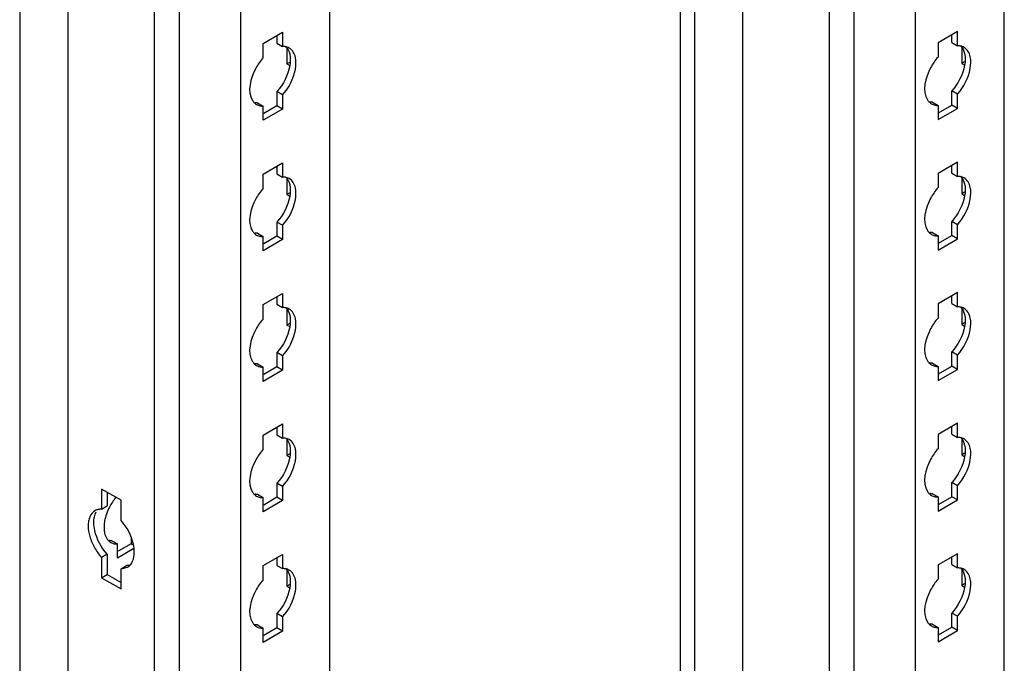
# Model space of a CAD drawing. Header units: millimetres. Extents: x 474 to 1324, y 193 to 2317.
# Tile 17 of 39: x 911 to 1065, y 1076 to 1177. Entities that reach past the tile are written whole.
import ezdxf

# ---------------------------------------------------------------- set-up
doc = ezdxf.new("R2010")
doc.units = ezdxf.units.MM
doc.header["$LTSCALE"] = 163.201859
doc.layers.get('0').update_dxf_attribs({"linetype": 'CONTINUOUS'})

msp = doc.modelspace()

# ---------------------------------------------------------------- linework, layer by layer
at = {"color": 7}
for p, q in [((911.35, 1852.47), (911.35, 346.02)), ((918.9, 1848.01), (918.9, 347.89)), ((932.43, 333.47), (932.43, 1840.19)), ((936.27, 1839.81), (936.27, 332.55)), ((945.88, 1834.26), (945.88, 338.1)), ((959.78, 1826.24), (959.78, 347.76)), ((1014.63, 1793.89), (1014.63, 285.81)), ((1016.88, 1792.59), (1016.88, 284.51)), ((1065.32, 286.62), (1065.32, 1793.07)), ((1024.44, 284.51), (1024.44, 1788.91)), ((1051.42, 276.97), (1051.42, 1785.05)), ((1037.97, 272.33), (1037.97, 1780.41)), ((1041.81, 1779.5), (1041.81, 271.42)), ((949.42, 1173.26), (952.46, 1175.02)), ((952.46, 1175.02), (952.46, 1172.79)), ((1058, 1175.12), (1054.96, 1173.37)), ((1058, 1172.9), (1058, 1175.12)), ((951.58, 1174.51), (951.58, 1173.3)), ((951.58, 1173.3), (952.46, 1172.79)), ((1054.96, 1173.37), (1054.96, 1171.14)), ((1057.12, 1173.41), (1057.12, 1174.61)), ((1057.12, 1173.41), (1058, 1172.9)), ((949.42, 1171.04), (949.42, 1173.26)), ((953.14, 1172.55), (953.14, 1170.06)), ((1058.67, 1172.66), (1058.67, 1170.16)), ((953.57, 1170.31), (953.14, 1170.06)), ((1059.11, 1170.41), (1058.67, 1170.16)), ((953.14, 1170.06), (953.57, 1169.8)), ((1058.67, 1170.16), (1059.11, 1169.91)), ((952.46, 1165.24), (951.58, 1165.75)), ((951.58, 1165.75), (951.58, 1163.52)), ((1058, 1165.34), (1057.12, 1165.85)), ((1057.12, 1163.63), (1057.12, 1165.85)), ((952.46, 1165.24), (952.46, 1163.01)), ((1054.08, 1164.1), (1054.96, 1163.59)), ((1058, 1163.12), (1058, 1165.34)), ((948.54, 1163.99), (949.42, 1163.48)), ((949.42, 1161.26), (949.42, 1163.48)), ((952.46, 1163.01), (949.42, 1161.26)), ((951.58, 1163.52), (949.5, 1162.33)), ((952.46, 1163.01), (951.58, 1163.52)), ((1054.96, 1163.59), (1054.96, 1161.36)), ((1054.96, 1161.36), (1058, 1163.12)), ((1055.04, 1162.43), (1057.12, 1163.63)), ((1058, 1163.12), (1057.12, 1163.63)), ((949.42, 1152.85), (952.46, 1154.6)), ((951.58, 1154.09), (951.58, 1152.89)), ((952.46, 1154.6), (952.46, 1152.38)), ((1058, 1154.71), (1054.96, 1152.95)), ((1057.12, 1152.99), (1057.12, 1154.2)), ((1058, 1152.48), (1058, 1154.71)), ((949.42, 1150.62), (949.42, 1152.85)), ((951.58, 1152.89), (952.46, 1152.38)), ((953.14, 1152.14), (953.14, 1149.64)), ((1054.96, 1152.95), (1054.96, 1150.73)), ((1057.12, 1152.99), (1058, 1152.48)), ((1058.67, 1152.24), (1058.67, 1149.75)), ((953.57, 1149.9), (953.14, 1149.64)), ((953.14, 1149.64), (953.57, 1149.39)), ((1059.11, 1150), (1058.67, 1149.75)), ((1058.67, 1149.75), (1059.11, 1149.49)), ((952.46, 1144.83), (951.58, 1145.34)), ((951.58, 1145.34), (951.58, 1143.11)), ((952.46, 1144.83), (952.46, 1142.6)), ((1058, 1144.93), (1057.12, 1145.44)), ((1057.12, 1143.22), (1057.12, 1145.44)), ((1058, 1142.71), (1058, 1144.93)), ((948.54, 1143.58), (949.42, 1143.07)), ((949.42, 1140.85), (949.42, 1143.07)), ((952.46, 1142.6), (949.42, 1140.85)), ((951.58, 1143.11), (949.5, 1141.91)), ((952.46, 1142.6), (951.58, 1143.11)), ((1054.08, 1143.69), (1054.96, 1143.18)), ((1054.96, 1143.18), (1054.96, 1140.95)), ((1054.96, 1140.95), (1058, 1142.71)), ((1055.04, 1142.02), (1057.12, 1143.22)), ((1058, 1142.71), (1057.12, 1143.22)), ((949.42, 1132.44), (952.46, 1134.19)), ((951.58, 1133.68), (951.58, 1132.48)), ((952.46, 1134.19), (952.46, 1131.97)), ((1058, 1134.3), (1054.96, 1132.54)), ((1057.12, 1132.58), (1057.12, 1133.79)), ((1058, 1132.07), (1058, 1134.3)), ((949.42, 1130.21), (949.42, 1132.44)), ((951.58, 1132.48), (952.46, 1131.97)), ((953.14, 1131.73), (953.14, 1129.23)), ((1054.96, 1132.54), (1054.96, 1130.31)), ((1057.12, 1132.58), (1058, 1132.07)), ((1058.67, 1131.83), (1058.67, 1129.34)), ((953.57, 1129.48), (953.14, 1129.23)), ((953.14, 1129.23), (953.57, 1128.98)), ((1059.11, 1129.59), (1058.67, 1129.34)), ((1058.67, 1129.34), (1059.11, 1129.08)), ((952.46, 1124.41), (951.58, 1124.92)), ((951.58, 1124.92), (951.58, 1122.7)), ((952.46, 1124.41), (952.46, 1122.19)), ((1058, 1124.52), (1057.12, 1125.03)), ((1057.12, 1122.8), (1057.12, 1125.03)), ((1058, 1122.29), (1058, 1124.52)), ((948.54, 1123.17), (949.42, 1122.66)), ((949.42, 1120.43), (949.42, 1122.66)), ((951.58, 1122.7), (949.5, 1121.5)), ((952.46, 1122.19), (951.58, 1122.7)), ((1054.08, 1123.27), (1054.96, 1122.76)), ((1054.96, 1122.76), (1054.96, 1120.54)), ((1055.04, 1121.6), (1057.12, 1122.8)), ((1058, 1122.29), (1057.12, 1122.8)), ((952.46, 1122.19), (949.42, 1120.43)), ((1054.96, 1120.54), (1058, 1122.29)), ((949.42, 1112.02), (952.46, 1113.78)), ((951.58, 1113.27), (951.58, 1112.06)), ((952.46, 1113.78), (952.46, 1111.55)), ((1058, 1113.88), (1054.96, 1112.13)), ((1057.12, 1112.17), (1057.12, 1113.37)), ((1058, 1111.66), (1058, 1113.88)), ((949.42, 1109.8), (949.42, 1112.02)), ((951.58, 1112.06), (952.46, 1111.55)), ((1054.96, 1112.13), (1054.96, 1109.9)), ((1057.12, 1112.17), (1058, 1111.66)), ((953.14, 1111.31), (953.14, 1108.82)), ((1058.67, 1111.42), (1058.67, 1108.92)), ((953.57, 1109.07), (953.14, 1108.82)), ((953.14, 1108.82), (953.57, 1108.57)), ((1059.11, 1109.18), (1058.67, 1108.92)), ((1058.67, 1108.92), (1059.11, 1108.67)), ((952.46, 1104), (951.58, 1104.51)), ((951.58, 1104.51), (951.58, 1102.29)), ((952.46, 1104), (952.46, 1101.78)), ((1058, 1104.11), (1057.12, 1104.62)), ((1057.12, 1102.39), (1057.12, 1104.62)), ((1058, 1101.88), (1058, 1104.11)), ((927.19, 1101.84), (924.14, 1103.59)), ((924.14, 1103.59), (924.14, 1100.43)), ((925.03, 1103.08), (925.03, 1100.94)), ((948.54, 1102.76), (949.42, 1102.25)), ((1054.08, 1102.86), (1054.96, 1102.35)), ((924.14, 1100.43), (925.03, 1100.94)), ((927.19, 1098.67), (927.19, 1101.84)), ((949.42, 1100.02), (949.42, 1102.25)), ((952.46, 1101.78), (949.42, 1100.02)), ((951.58, 1102.29), (949.5, 1101.09)), ((952.46, 1101.78), (951.58, 1102.29)), ((1054.96, 1102.35), (1054.96, 1100.13)), ((1054.96, 1100.13), (1058, 1101.88)), ((1055.04, 1101.19), (1057.12, 1102.39)), ((1058, 1101.88), (1057.12, 1102.39)), ((925.74, 1095.51), (926.62, 1095)), ((926.62, 1092.77), (926.62, 1095)), ((928.78, 1095.04), (926.77, 1093.88)), ((928.78, 1095.95), (928.78, 1095.04)), ((928.78, 1095.04), (929.09, 1094.86)), ((925.03, 1093.39), (924.14, 1092.88)), ((925.03, 1093.39), (925.03, 1090.22)), ((929.22, 1094.27), (926.62, 1092.77)), ((949.42, 1091.61), (952.46, 1093.37)), ((952.46, 1093.37), (952.46, 1091.14)), ((1058, 1093.47), (1054.96, 1091.72)), ((1058, 1091.25), (1058, 1093.47)), ((924.14, 1092.88), (924.14, 1089.71)), ((951.58, 1092.86), (951.58, 1091.65)), ((1054.96, 1091.72), (1054.96, 1089.49)), ((1057.12, 1091.76), (1057.12, 1092.96)), ((1057.12, 1091.76), (1058, 1091.25)), ((924.14, 1089.71), (925.03, 1090.22)), ((925.03, 1090.22), (927.19, 1088.98)), ((927.19, 1091.12), (928.07, 1091.63)), ((927.19, 1091.12), (928.21, 1091.36)), ((927.19, 1087.96), (927.19, 1091.12)), ((949.42, 1089.39), (949.42, 1091.61)), ((951.58, 1091.65), (952.46, 1091.14)), ((953.14, 1090.9), (953.14, 1088.41)), ((1058.67, 1091.01), (1058.67, 1088.51)), ((924.14, 1089.71), (927.19, 1087.96)), ((953.57, 1088.66), (953.14, 1088.41)), ((1059.11, 1088.76), (1058.67, 1088.51)), ((953.14, 1088.41), (953.57, 1088.15)), ((1058.67, 1088.51), (1059.11, 1088.26)), ((952.46, 1083.59), (951.58, 1084.1)), ((951.58, 1084.1), (951.58, 1081.87)), ((1058, 1083.69), (1057.12, 1084.2)), ((1057.12, 1081.98), (1057.12, 1084.2)), ((952.46, 1083.59), (952.46, 1081.36)), ((1054.08, 1082.45), (1054.96, 1081.94)), ((1058, 1081.47), (1058, 1083.69)), ((948.54, 1082.34), (949.42, 1081.83)), ((949.42, 1079.61), (949.42, 1081.83)), ((952.46, 1081.36), (949.42, 1079.61)), ((951.58, 1081.87), (949.5, 1080.68)), ((952.46, 1081.36), (951.58, 1081.87)), ((1054.96, 1081.94), (1054.96, 1079.71)), ((1054.96, 1079.71), (1058, 1081.47)), ((1055.04, 1080.78), (1057.12, 1081.98)), ((1058, 1081.47), (1057.12, 1081.98))]:
    msp.add_line(p, q, dxfattribs=at)
for centre, radius, start, end in [((1054.78, 1165.31), 1.71, 226.6668, 240.1461), ((949.25, 1165.21), 1.71, 226.6668, 240.1461), ((949.25, 1144.79), 1.71, 226.6668, 240.1461), ((1054.78, 1144.9), 1.71, 226.6668, 240.1461), ((949.25, 1124.38), 1.71, 226.6668, 240.1461), ((1054.78, 1124.49), 1.71, 226.6668, 240.1461), ((949.25, 1103.97), 1.71, 226.6668, 240.1461), ((1054.78, 1104.07), 1.71, 226.6668, 240.1461), ((932.84, 1096.9), 8.39, 152.8011, 160.6904), ((926.44, 1096.72), 1.71, 226.6668, 240.1461), ((949.25, 1083.56), 1.71, 226.6668, 240.1461), ((1054.78, 1083.66), 1.71, 226.6668, 240.1461)]:
    msp.add_arc(centre, radius, start, end, dxfattribs=at)
for points, knots in [([(952.88, 1172.77), (952.81, 1172.78), (952.67, 1172.79), (952.53, 1172.79), (952.46, 1172.79)], [0, 0, 0, 0, 0.493256, 1, 1, 1, 1]), ([(1058.41, 1172.87), (1058.35, 1172.88), (1058.21, 1172.9), (1058.07, 1172.9), (1058, 1172.9)], [0, 0, 0, 0, 0.493256, 1, 1, 1, 1]), ([(949.42, 1171.04), (948.97, 1170.53), (947.65, 1168.64), (946.87, 1165.76), (947.77, 1164.34)], [0, 0, 0, 0, 0.288497, 1, 1, 1, 1]), ([(1054.96, 1171.14), (1054.5, 1170.63), (1053.19, 1168.75), (1052.4, 1165.86), (1053.3, 1164.44)], [0, 0, 0, 0, 0.288497, 1, 1, 1, 1]), ([(947.77, 1164.34), (947.81, 1164.27), (947.9, 1164.14), (948.01, 1164.02), (948.07, 1163.96)], [0, 0, 0, 0, 0.507362, 1, 1, 1, 1]), ([(1053.3, 1164.44), (1053.35, 1164.37), (1053.44, 1164.24), (1053.55, 1164.12), (1053.61, 1164.07)], [0, 0, 0, 0, 0.507362, 1, 1, 1, 1]), ([(1054.08, 1164.1), (1054.01, 1164.1), (1053.87, 1164.1), (1053.73, 1164.11), (1053.66, 1164.12)], [0, 0, 0, 0, 0.506746, 1, 1, 1, 1]), ([(948.54, 1163.99), (948.47, 1163.99), (948.33, 1163.99), (948.2, 1164.01), (948.13, 1164.02)], [0, 0, 0, 0, 0.506746, 1, 1, 1, 1]), ([(948.93, 1163.52), (949.01, 1163.51), (949.18, 1163.48), (949.34, 1163.48), (949.42, 1163.48)], [0, 0, 0, 0, 0.492174, 1, 1, 1, 1]), ([(1054.47, 1163.63), (1054.55, 1163.61), (1054.71, 1163.59), (1054.88, 1163.58), (1054.96, 1163.59)], [0, 0, 0, 0, 0.492174, 1, 1, 1, 1]), ([(952.88, 1152.36), (952.81, 1152.37), (952.67, 1152.38), (952.53, 1152.38), (952.46, 1152.38)], [0, 0, 0, 0, 0.493256, 1, 1, 1, 1]), ([(1058.41, 1152.46), (1058.35, 1152.47), (1058.21, 1152.48), (1058.07, 1152.49), (1058, 1152.48)], [0, 0, 0, 0, 0.493256, 1, 1, 1, 1]), ([(949.42, 1150.62), (948.97, 1150.12), (947.65, 1148.23), (946.87, 1145.35), (947.77, 1143.92)], [0, 0, 0, 0, 0.288497, 1, 1, 1, 1]), ([(1054.96, 1150.73), (1054.5, 1150.22), (1053.19, 1148.34), (1052.4, 1145.45), (1053.3, 1144.03)], [0, 0, 0, 0, 0.288497, 1, 1, 1, 1]), ([(1053.3, 1144.03), (1053.35, 1143.96), (1053.44, 1143.83), (1053.55, 1143.71), (1053.61, 1143.65)], [0, 0, 0, 0, 0.507362, 1, 1, 1, 1]), ([(947.77, 1143.92), (947.81, 1143.85), (947.9, 1143.72), (948.01, 1143.6), (948.07, 1143.55)], [0, 0, 0, 0, 0.507362, 1, 1, 1, 1]), ([(948.54, 1143.58), (948.47, 1143.58), (948.33, 1143.58), (948.2, 1143.59), (948.13, 1143.61)], [0, 0, 0, 0, 0.506746, 1, 1, 1, 1]), ([(948.93, 1143.11), (949.01, 1143.09), (949.18, 1143.07), (949.34, 1143.07), (949.42, 1143.07)], [0, 0, 0, 0, 0.492174, 1, 1, 1, 1]), ([(1054.08, 1143.69), (1054.01, 1143.68), (1053.87, 1143.68), (1053.73, 1143.7), (1053.66, 1143.71)], [0, 0, 0, 0, 0.506746, 1, 1, 1, 1]), ([(1054.47, 1143.21), (1054.55, 1143.2), (1054.71, 1143.17), (1054.88, 1143.17), (1054.96, 1143.18)], [0, 0, 0, 0, 0.492174, 1, 1, 1, 1]), ([(952.88, 1131.94), (952.81, 1131.95), (952.67, 1131.97), (952.53, 1131.97), (952.46, 1131.97)], [0, 0, 0, 0, 0.493256, 1, 1, 1, 1]), ([(1058.41, 1132.05), (1058.35, 1132.06), (1058.21, 1132.07), (1058.07, 1132.07), (1058, 1132.07)], [0, 0, 0, 0, 0.493256, 1, 1, 1, 1]), ([(949.42, 1130.21), (948.97, 1129.7), (947.65, 1127.82), (946.87, 1124.93), (947.77, 1123.51)], [0, 0, 0, 0, 0.288497, 1, 1, 1, 1]), ([(1054.96, 1130.31), (1054.5, 1129.81), (1053.19, 1127.92), (1052.4, 1125.04), (1053.3, 1123.62)], [0, 0, 0, 0, 0.288497, 1, 1, 1, 1]), ([(947.77, 1123.51), (947.81, 1123.44), (947.9, 1123.31), (948.01, 1123.19), (948.07, 1123.14)], [0, 0, 0, 0, 0.507362, 1, 1, 1, 1]), ([(948.54, 1123.17), (948.47, 1123.17), (948.33, 1123.17), (948.2, 1123.18), (948.13, 1123.19)], [0, 0, 0, 0, 0.506746, 1, 1, 1, 1]), ([(948.93, 1122.7), (949.01, 1122.68), (949.18, 1122.66), (949.34, 1122.66), (949.42, 1122.66)], [0, 0, 0, 0, 0.492174, 1, 1, 1, 1]), ([(1053.3, 1123.62), (1053.35, 1123.55), (1053.44, 1123.41), (1053.55, 1123.29), (1053.61, 1123.24)], [0, 0, 0, 0, 0.507362, 1, 1, 1, 1]), ([(1054.08, 1123.27), (1054.01, 1123.27), (1053.87, 1123.27), (1053.73, 1123.29), (1053.66, 1123.3)], [0, 0, 0, 0, 0.506746, 1, 1, 1, 1]), ([(1054.47, 1122.8), (1054.55, 1122.78), (1054.71, 1122.76), (1054.88, 1122.76), (1054.96, 1122.76)], [0, 0, 0, 0, 0.492174, 1, 1, 1, 1]), ([(952.88, 1111.53), (952.81, 1111.54), (952.67, 1111.56), (952.53, 1111.56), (952.46, 1111.55)], [0, 0, 0, 0, 0.493256, 1, 1, 1, 1]), ([(1058.41, 1111.63), (1058.35, 1111.65), (1058.21, 1111.66), (1058.07, 1111.66), (1058, 1111.66)], [0, 0, 0, 0, 0.493256, 1, 1, 1, 1]), ([(949.42, 1109.8), (948.97, 1109.29), (947.65, 1107.41), (946.87, 1104.52), (947.77, 1103.1)], [0, 0, 0, 0, 0.288497, 1, 1, 1, 1]), ([(1054.96, 1109.9), (1054.5, 1109.39), (1053.19, 1107.51), (1052.4, 1104.62), (1053.3, 1103.2)], [0, 0, 0, 0, 0.288497, 1, 1, 1, 1]), ([(947.77, 1103.1), (947.81, 1103.03), (947.9, 1102.9), (948.01, 1102.78), (948.07, 1102.72)], [0, 0, 0, 0, 0.507362, 1, 1, 1, 1]), ([(948.54, 1102.76), (948.47, 1102.75), (948.33, 1102.75), (948.2, 1102.77), (948.13, 1102.78)], [0, 0, 0, 0, 0.506746, 1, 1, 1, 1]), ([(1053.3, 1103.2), (1053.35, 1103.13), (1053.44, 1103), (1053.55, 1102.88), (1053.61, 1102.83)], [0, 0, 0, 0, 0.507362, 1, 1, 1, 1]), ([(1054.08, 1102.86), (1054.01, 1102.86), (1053.87, 1102.86), (1053.73, 1102.87), (1053.66, 1102.88)], [0, 0, 0, 0, 0.506746, 1, 1, 1, 1]), ([(948.93, 1102.28), (949.01, 1102.27), (949.18, 1102.25), (949.34, 1102.24), (949.42, 1102.25)], [0, 0, 0, 0, 0.492174, 1, 1, 1, 1]), ([(1054.47, 1102.39), (1054.55, 1102.37), (1054.71, 1102.35), (1054.88, 1102.35), (1054.96, 1102.35)], [0, 0, 0, 0, 0.492174, 1, 1, 1, 1]), ([(924.14, 1100.43), (924.06, 1100.43), (923.89, 1100.43), (923.72, 1100.41), (923.64, 1100.39)], [0, 0, 0, 0, 0.508153, 1, 1, 1, 1]), ([(925.03, 1093.39), (924.09, 1094.43), (923.18, 1096.13), (922.94, 1097.95), (922.94, 1098.37)], [0, 0, 0, 0, 0.76984, 1, 1, 1, 1]), ([(929.27, 1093.69), (929.27, 1094.11), (929.04, 1095.93), (928.12, 1097.63), (927.19, 1098.67)], [0, 0, 0, 0, 0.230159, 1, 1, 1, 1]), ([(924.96, 1095.85), (925, 1095.78), (925.1, 1095.65), (925.21, 1095.53), (925.27, 1095.48)], [0, 0, 0, 0, 0.507362, 1, 1, 1, 1]), ([(925.74, 1095.51), (925.67, 1095.51), (925.53, 1095.51), (925.39, 1095.52), (925.32, 1095.53)], [0, 0, 0, 0, 0.506746, 1, 1, 1, 1]), ([(926.13, 1095.04), (926.21, 1095.02), (926.37, 1095), (926.54, 1095), (926.62, 1095)], [0, 0, 0, 0, 0.492174, 1, 1, 1, 1]), ([(928.57, 1091.67), (928.49, 1091.65), (928.32, 1091.63), (928.15, 1091.63), (928.07, 1091.63)], [0, 0, 0, 0, 0.491847, 1, 1, 1, 1]), ([(928.21, 1091.36), (928.28, 1091.4), (928.42, 1091.49), (928.54, 1091.6), (928.6, 1091.66)], [0, 0, 0, 0, 0.496942, 1, 1, 1, 1]), ([(952.88, 1091.12), (952.81, 1091.13), (952.67, 1091.14), (952.53, 1091.14), (952.46, 1091.14)], [0, 0, 0, 0, 0.493256, 1, 1, 1, 1]), ([(1058.41, 1091.22), (1058.35, 1091.23), (1058.21, 1091.25), (1058.07, 1091.25), (1058, 1091.25)], [0, 0, 0, 0, 0.493256, 1, 1, 1, 1]), ([(949.42, 1089.39), (948.97, 1088.88), (947.65, 1086.99), (946.87, 1084.11), (947.77, 1082.69)], [0, 0, 0, 0, 0.288497, 1, 1, 1, 1]), ([(1054.96, 1089.49), (1054.5, 1088.98), (1053.19, 1087.1), (1052.4, 1084.21), (1053.3, 1082.79)], [0, 0, 0, 0, 0.288497, 1, 1, 1, 1]), ([(947.77, 1082.69), (947.81, 1082.62), (947.9, 1082.49), (948.01, 1082.37), (948.07, 1082.31)], [0, 0, 0, 0, 0.507362, 1, 1, 1, 1]), ([(1053.3, 1082.79), (1053.35, 1082.72), (1053.44, 1082.59), (1053.55, 1082.47), (1053.61, 1082.42)], [0, 0, 0, 0, 0.507362, 1, 1, 1, 1]), ([(1054.08, 1082.45), (1054.01, 1082.45), (1053.87, 1082.45), (1053.73, 1082.46), (1053.66, 1082.47)], [0, 0, 0, 0, 0.506746, 1, 1, 1, 1]), ([(948.54, 1082.34), (948.47, 1082.34), (948.33, 1082.34), (948.2, 1082.36), (948.13, 1082.37)], [0, 0, 0, 0, 0.506746, 1, 1, 1, 1]), ([(948.93, 1081.87), (949.01, 1081.86), (949.18, 1081.83), (949.34, 1081.83), (949.42, 1081.83)], [0, 0, 0, 0, 0.492174, 1, 1, 1, 1]), ([(1054.47, 1081.97), (1054.55, 1081.96), (1054.71, 1081.94), (1054.88, 1081.93), (1054.96, 1081.94)], [0, 0, 0, 0, 0.492174, 1, 1, 1, 1])]:
    msp.add_open_spline(points, degree=3, knots=knots, dxfattribs=at)
for points in [[(953.49, 1172.55), (953.3, 1172.66), (953.09, 1172.73), (952.88, 1172.77)], [(952.93, 1172.82), (953.27, 1172.51), (953.47, 1172.06), (953.57, 1171.61)], [(954.46, 1171.1), (954.33, 1171.67), (954, 1172.26), (953.49, 1172.55)], [(1059.03, 1172.66), (1058.84, 1172.77), (1058.63, 1172.84), (1058.41, 1172.87)], [(1058.47, 1172.93), (1058.8, 1172.61), (1059.01, 1172.16), (1059.11, 1171.71)], [(1059.99, 1171.2), (1059.87, 1171.77), (1059.53, 1172.37), (1059.03, 1172.66)], [(953.57, 1171.61), (953.71, 1171), (953.68, 1170.36), (953.57, 1169.75)], [(954.46, 1169.24), (954.57, 1169.85), (954.59, 1170.49), (954.46, 1171.1)], [(1059.11, 1171.71), (1059.25, 1171.11), (1059.22, 1170.46), (1059.11, 1169.85)], [(1059.99, 1169.34), (1060.1, 1169.95), (1060.13, 1170.6), (1059.99, 1171.2)], [(953.57, 1169.75), (953.31, 1168.28), (952.57, 1166.86), (951.58, 1165.75)], [(952.46, 1165.24), (953.46, 1166.35), (954.2, 1167.77), (954.46, 1169.24)], [(1059.11, 1169.85), (1058.85, 1168.38), (1058.11, 1166.96), (1057.12, 1165.85)], [(1058, 1165.34), (1058.99, 1166.45), (1059.73, 1167.87), (1059.99, 1169.34)], [(948.39, 1163.72), (948.56, 1163.63), (948.75, 1163.56), (948.93, 1163.52)], [(1053.93, 1163.83), (1054.1, 1163.73), (1054.28, 1163.66), (1054.47, 1163.63)], [(953.49, 1152.14), (953.3, 1152.25), (953.09, 1152.32), (952.88, 1152.36)], [(952.93, 1152.41), (953.27, 1152.1), (953.47, 1151.64), (953.57, 1151.2)], [(954.46, 1150.69), (954.33, 1151.25), (954, 1151.85), (953.49, 1152.14)], [(1059.03, 1152.25), (1058.84, 1152.35), (1058.63, 1152.43), (1058.41, 1152.46)], [(1058.47, 1152.52), (1058.8, 1152.2), (1059.01, 1151.75), (1059.11, 1151.3)], [(1059.99, 1150.79), (1059.87, 1151.36), (1059.53, 1151.96), (1059.03, 1152.25)], [(953.57, 1151.2), (953.71, 1150.59), (953.68, 1149.94), (953.57, 1149.33)], [(954.46, 1148.82), (954.57, 1149.43), (954.59, 1150.08), (954.46, 1150.69)], [(1059.11, 1151.3), (1059.25, 1150.69), (1059.22, 1150.05), (1059.11, 1149.44)], [(1059.99, 1148.93), (1060.1, 1149.54), (1060.13, 1150.18), (1059.99, 1150.79)], [(953.57, 1149.33), (953.31, 1147.87), (952.57, 1146.45), (951.58, 1145.34)], [(952.46, 1144.83), (953.46, 1145.94), (954.2, 1147.36), (954.46, 1148.82)], [(1059.11, 1149.44), (1058.85, 1147.97), (1058.11, 1146.55), (1057.12, 1145.44)], [(1058, 1144.93), (1058.99, 1146.04), (1059.73, 1147.46), (1059.99, 1148.93)], [(948.39, 1143.31), (948.56, 1143.21), (948.75, 1143.15), (948.93, 1143.11)], [(1053.93, 1143.41), (1054.1, 1143.32), (1054.28, 1143.25), (1054.47, 1143.21)], [(953.49, 1131.73), (953.3, 1131.84), (953.09, 1131.91), (952.88, 1131.94)], [(952.93, 1132), (953.27, 1131.69), (953.47, 1131.23), (953.57, 1130.78)], [(954.46, 1130.27), (954.33, 1130.84), (954, 1131.44), (953.49, 1131.73)], [(1059.03, 1131.83), (1058.84, 1131.94), (1058.63, 1132.01), (1058.41, 1132.05)], [(1058.47, 1132.1), (1058.8, 1131.79), (1059.01, 1131.33), (1059.11, 1130.89)], [(1059.99, 1130.38), (1059.87, 1130.95), (1059.53, 1131.54), (1059.03, 1131.83)], [(953.57, 1130.78), (953.71, 1130.18), (953.68, 1129.53), (953.57, 1128.92)], [(954.46, 1128.41), (954.57, 1129.02), (954.59, 1129.67), (954.46, 1130.27)], [(1059.11, 1130.89), (1059.25, 1130.28), (1059.22, 1129.64), (1059.11, 1129.02)], [(1059.99, 1128.51), (1060.1, 1129.13), (1060.13, 1129.77), (1059.99, 1130.38)], [(953.57, 1128.92), (953.31, 1127.45), (952.57, 1126.03), (951.58, 1124.92)], [(1059.11, 1129.02), (1058.85, 1127.56), (1058.11, 1126.14), (1057.12, 1125.03)], [(952.46, 1124.41), (953.46, 1125.52), (954.2, 1126.95), (954.46, 1128.41)], [(1058, 1124.52), (1058.99, 1125.63), (1059.73, 1127.05), (1059.99, 1128.51)], [(948.39, 1122.9), (948.56, 1122.8), (948.75, 1122.73), (948.93, 1122.7)], [(1053.93, 1123), (1054.1, 1122.91), (1054.28, 1122.84), (1054.47, 1122.8)], [(1058.47, 1111.69), (1058.8, 1111.38), (1059.01, 1110.92), (1059.11, 1110.47)], [(953.49, 1111.32), (953.3, 1111.42), (953.09, 1111.5), (952.88, 1111.53)], [(952.93, 1111.59), (953.27, 1111.27), (953.47, 1110.82), (953.57, 1110.37)], [(954.46, 1109.86), (954.33, 1110.43), (954, 1111.03), (953.49, 1111.32)], [(953.57, 1110.37), (953.71, 1109.77), (953.68, 1109.12), (953.57, 1108.51)], [(1059.03, 1111.42), (1058.84, 1111.53), (1058.63, 1111.6), (1058.41, 1111.63)], [(1059.99, 1109.97), (1059.87, 1110.53), (1059.53, 1111.13), (1059.03, 1111.42)], [(1059.11, 1110.47), (1059.25, 1109.87), (1059.22, 1109.22), (1059.11, 1108.61)], [(954.46, 1108), (954.57, 1108.61), (954.59, 1109.26), (954.46, 1109.86)], [(1059.11, 1108.61), (1058.85, 1107.15), (1058.11, 1105.72), (1057.12, 1104.62)], [(1059.99, 1108.1), (1060.1, 1108.71), (1060.13, 1109.36), (1059.99, 1109.97)], [(953.57, 1108.51), (953.31, 1107.04), (952.57, 1105.62), (951.58, 1104.51)], [(952.46, 1104), (953.46, 1105.11), (954.2, 1106.53), (954.46, 1108)], [(1058, 1104.11), (1058.99, 1105.21), (1059.73, 1106.64), (1059.99, 1108.1)], [(948.39, 1102.48), (948.56, 1102.39), (948.75, 1102.32), (948.93, 1102.28)], [(1053.93, 1102.59), (1054.1, 1102.49), (1054.28, 1102.43), (1054.47, 1102.39)], [(926.39, 1102.29), (926, 1101.81), (925.66, 1101.29), (925.38, 1100.74)], [(923.12, 1100.19), (922.76, 1099.99), (922.48, 1099.63), (922.32, 1099.25)], [(922.94, 1098.37), (922.94, 1098.93), (923.04, 1099.53), (923.33, 1100.02)], [(923.64, 1100.39), (923.46, 1100.35), (923.28, 1100.29), (923.12, 1100.19)], [(924.92, 1099.67), (924.79, 1099.31), (924.69, 1098.94), (924.62, 1098.56)], [(922.12, 1098.56), (922.08, 1098.33), (922.06, 1098.09), (922.06, 1097.86)], [(922.06, 1097.86), (922.06, 1097.29), (922.16, 1096.72), (922.32, 1096.17)], [(922.32, 1099.25), (922.22, 1099.03), (922.16, 1098.79), (922.12, 1098.56)], [(924.62, 1098.56), (924.52, 1097.94), (924.49, 1097.3), (924.63, 1096.69)], [(924.63, 1096.69), (924.69, 1096.4), (924.8, 1096.11), (924.96, 1095.85)], [(922.32, 1096.17), (922.49, 1095.57), (922.74, 1094.98), (923.04, 1094.43)], [(925.59, 1095.24), (925.76, 1095.14), (925.94, 1095.07), (926.13, 1095.04)], [(923.04, 1094.43), (923.35, 1093.88), (923.72, 1093.35), (924.14, 1092.88)], [(929.01, 1092.3), (929.2, 1092.73), (929.27, 1093.22), (929.27, 1093.69)], [(928.6, 1091.66), (928.77, 1091.84), (928.91, 1092.07), (929.01, 1092.3)], [(953.49, 1090.9), (953.3, 1091.01), (953.09, 1091.08), (952.88, 1091.12)], [(952.93, 1091.17), (953.27, 1090.86), (953.47, 1090.41), (953.57, 1089.96)], [(954.46, 1089.45), (954.33, 1090.02), (954, 1090.61), (953.49, 1090.9)], [(1059.03, 1091.01), (1058.84, 1091.12), (1058.63, 1091.19), (1058.41, 1091.22)], [(1058.47, 1091.28), (1058.8, 1090.96), (1059.01, 1090.51), (1059.11, 1090.06)], [(1059.99, 1089.55), (1059.87, 1090.12), (1059.53, 1090.72), (1059.03, 1091.01)], [(953.57, 1089.96), (953.71, 1089.35), (953.68, 1088.71), (953.57, 1088.1)], [(954.46, 1087.59), (954.57, 1088.2), (954.59, 1088.84), (954.46, 1089.45)], [(1059.11, 1090.06), (1059.25, 1089.46), (1059.22, 1088.81), (1059.11, 1088.2)], [(1059.99, 1087.69), (1060.1, 1088.3), (1060.13, 1088.95), (1059.99, 1089.55)], [(953.57, 1088.1), (953.31, 1086.63), (952.57, 1085.21), (951.58, 1084.1)], [(952.46, 1083.59), (953.46, 1084.7), (954.2, 1086.12), (954.46, 1087.59)], [(1059.11, 1088.2), (1058.85, 1086.73), (1058.11, 1085.31), (1057.12, 1084.2)], [(1058, 1083.69), (1058.99, 1084.8), (1059.73, 1086.22), (1059.99, 1087.69)], [(948.39, 1082.07), (948.56, 1081.98), (948.75, 1081.91), (948.93, 1081.87)], [(1053.93, 1082.18), (1054.1, 1082.08), (1054.28, 1082.01), (1054.47, 1081.97)]]:
    msp.add_open_spline(points, degree=3, dxfattribs=at)

doc.saveas('drawing.dxf')
